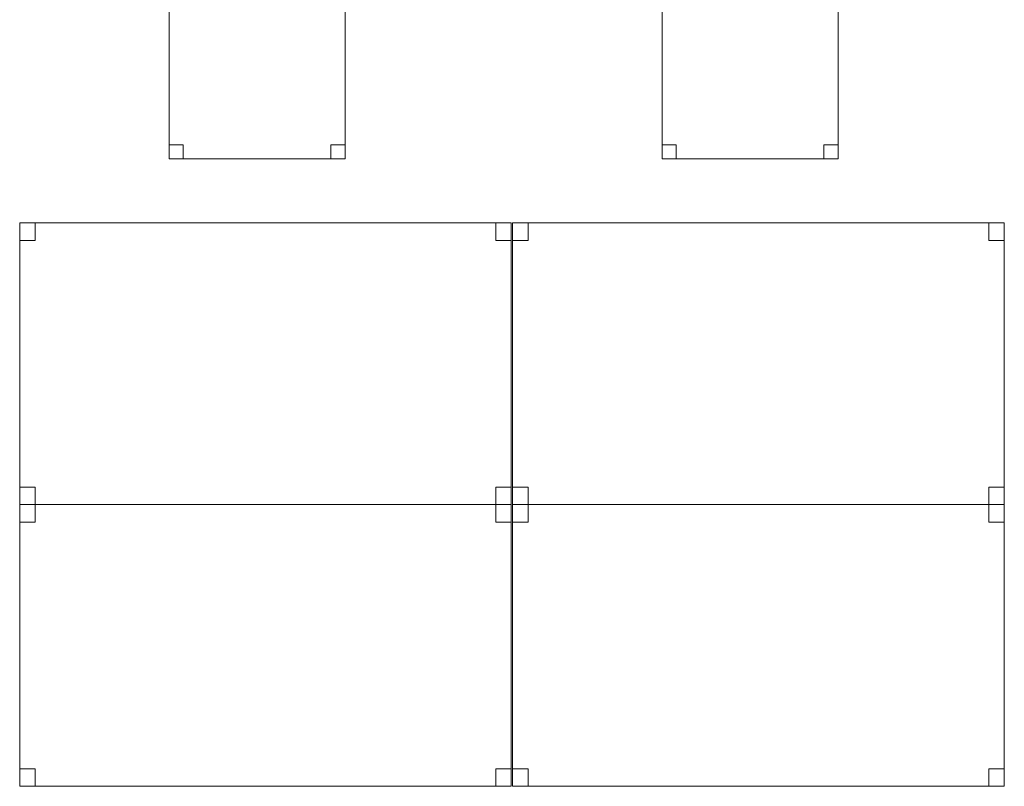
# Model space of a CAD drawing. Header units: metres. Extents: x 397.7 to 427.5, y 12.7 to 28.4.
# Tile 17 of 129: x 406.9 to 409.7, y 18.5 to 20.7. Entities that reach past the tile are written whole.
import ezdxf

# ---------------------------------------------------------------- set-up
doc = ezdxf.new("R2010")
doc.units = ezdxf.units.M
doc.layers.add('02_MOBILIARIO', color=7, linetype='Continuous', lineweight=18)
doc.layers.add('A-DETL-____-MBND', color=7, linetype='Continuous', lineweight=18)

# ---------------------------------------------------------------- blocks, each defined once
blk = doc.blocks.new('Family - Cadira d_Oficina_P4-153769-07_PCI_P4')
at = {"layer": 'A-DETL-____-MBND', "color": 253, "true_color": 0xaaaaaa}
for p, q in [((0, 0.47), (0, 0.5)), ((0, 0.5), (0.5, 0.5)), ((0.5, 0.5), (0, 0.5)), ((0, 0.5), (0, 0.47)), ((0, 0), (0, 0.5)), ((0, 0.5), (0.5, 0.5)), ((0.5, 0.5), (0, 0.5)), ((0, 0.5), (0, 0)), ((0, 0.46), (0, 0.5)), ((0, 0.5), (0.04, 0.5)), ((0.04, 0.5), (0, 0.5)), ((0, 0.5), (0, 0.46)), ((0.04, 0.5), (0.04, 0.46)), ((0.04, 0.46), (0.04, 0.5)), ((0.46, 0.46), (0.46, 0.5)), ((0.46, 0.5), (0.5, 0.5)), ((0.5, 0.5), (0.46, 0.5)), ((0.46, 0.5), (0.46, 0.46)), ((0.5, 0.5), (0.5, 0.47)), ((0.5, 0.47), (0.5, 0.5)), ((0.5, 0.5), (0.5, 0)), ((0.5, 0), (0.5, 0.5)), ((0.5, 0.5), (0.5, 0.46)), ((0.5, 0.46), (0.5, 0.5)), ((0.5, 0.47), (0, 0.47)), ((0, 0.47), (0.5, 0.47)), ((0.04, 0.46), (0, 0.46)), ((0, 0.46), (0.04, 0.46)), ((0.5, 0.46), (0.46, 0.46)), ((0.46, 0.46), (0.5, 0.46)), ((0, 0), (0, 0.04)), ((0, 0.04), (0.04, 0.04)), ((0.04, 0.04), (0, 0.04)), ((0, 0.04), (0, 0)), ((0.04, 0.04), (0.04, 0)), ((0.04, 0), (0.04, 0.04)), ((0.46, 0), (0.46, 0.04)), ((0.46, 0.04), (0.5, 0.04)), ((0.5, 0.04), (0.46, 0.04)), ((0.46, 0.04), (0.46, 0)), ((0.5, 0.04), (0.5, 0)), ((0.5, 0), (0.5, 0.04)), ((0.5, 0), (0, 0)), ((0, 0), (0.5, 0)), ((0.04, 0), (0, 0)), ((0, 0), (0.04, 0)), ((0.5, 0), (0.46, 0)), ((0.46, 0), (0.5, 0))]:
    blk.add_line(p, q, dxfattribs=at)
blk = doc.blocks.new('Family - Taula 140X80_P4-153848-07_PCI_P4')
at = {"layer": 'A-DETL-____-MBND', "color": 253, "true_color": 0xaaaaaa}
for p, q in [((0, 0.7501), (0, 0.8001)), ((0, 0.8001), (0.0437, 0.8001)), ((0.0437, 0.8001), (0, 0.8001)), ((0, 0.8001), (0, 0.7501)), ((0, 0), (0, 0.8001)), ((0, 0.8001), (1.3973, 0.8001)), ((1.3973, 0.8001), (0, 0.8001)), ((0, 0.8001), (0, 0)), ((0.0437, 0.8001), (0.0437, 0.7501)), ((0.0437, 0.7501), (0.0437, 0.8001)), ((1.3536, 0.7501), (1.3536, 0.8001)), ((1.3536, 0.8001), (1.3973, 0.8001)), ((1.3973, 0.8001), (1.3536, 0.8001)), ((1.3536, 0.8001), (1.3536, 0.7501)), ((1.3973, 0.8001), (1.3973, 0.7501)), ((1.3973, 0.7501), (1.3973, 0.8001)), ((1.3973, 0.8001), (1.3973, 0)), ((1.3973, 0), (1.3973, 0.8001)), ((0.0437, 0.7501), (0, 0.7501)), ((0, 0.7501), (0.0437, 0.7501)), ((1.3973, 0.7501), (1.3536, 0.7501)), ((1.3536, 0.7501), (1.3973, 0.7501)), ((0, 0), (0, 0.05)), ((0, 0.05), (0.0437, 0.05)), ((0.0437, 0.05), (0, 0.05)), ((0, 0.05), (0, 0)), ((0.0437, 0.05), (0.0437, 0)), ((0.0437, 0), (0.0437, 0.05)), ((1.3536, 0), (1.3536, 0.05)), ((1.3536, 0.05), (1.3973, 0.05)), ((1.3973, 0.05), (1.3536, 0.05)), ((1.3536, 0.05), (1.3536, 0)), ((1.3973, 0.05), (1.3973, 0)), ((1.3973, 0), (1.3973, 0.05)), ((0.0437, 0), (0, 0)), ((0, 0), (0.0437, 0)), ((1.3973, 0), (0, 0)), ((0, 0), (1.3973, 0)), ((1.3973, 0), (1.3536, 0)), ((1.3536, 0), (1.3973, 0))]:
    blk.add_line(p, q, dxfattribs=at)
blk = doc.blocks.new('Family - Cadira d_Oficina_P4-153909-07_PCI_P4')
at = {"layer": 'A-DETL-____-MBND', "color": 253, "true_color": 0xaaaaaa}
for p, q in [((0, 0.46), (0, 0.5)), ((0, 0.5), (0.04, 0.5)), ((0.04, 0.5), (0, 0.5)), ((0, 0.5), (0, 0.46)), ((0, 0), (0, 0.5)), ((0, 0.5), (0.5, 0.5)), ((0.5, 0.5), (0, 0.5)), ((0, 0.5), (0, 0)), ((0, 0.47), (0, 0.5)), ((0, 0.5), (0.5, 0.5)), ((0.5, 0.5), (0, 0.5)), ((0, 0.5), (0, 0.47)), ((0.04, 0.5), (0.04, 0.46)), ((0.04, 0.46), (0.04, 0.5)), ((0.46, 0.46), (0.46, 0.5)), ((0.46, 0.5), (0.5, 0.5)), ((0.5, 0.5), (0.46, 0.5)), ((0.46, 0.5), (0.46, 0.46)), ((0.5, 0.5), (0.5, 0.46)), ((0.5, 0.46), (0.5, 0.5)), ((0.5, 0.5), (0.5, 0)), ((0.5, 0), (0.5, 0.5)), ((0.5, 0.5), (0.5, 0.47)), ((0.5, 0.47), (0.5, 0.5)), ((0.5, 0.47), (0, 0.47)), ((0, 0.47), (0.5, 0.47)), ((0.04, 0.46), (0, 0.46)), ((0, 0.46), (0.04, 0.46)), ((0.5, 0.46), (0.46, 0.46)), ((0.46, 0.46), (0.5, 0.46)), ((0, 0), (0, 0.04)), ((0, 0.04), (0.04, 0.04)), ((0.04, 0.04), (0, 0.04)), ((0, 0.04), (0, 0)), ((0.04, 0.04), (0.04, 0)), ((0.04, 0), (0.04, 0.04)), ((0.46, 0), (0.46, 0.04)), ((0.46, 0.04), (0.5, 0.04)), ((0.5, 0.04), (0.46, 0.04)), ((0.46, 0.04), (0.46, 0)), ((0.5, 0.04), (0.5, 0)), ((0.5, 0), (0.5, 0.04)), ((0.04, 0), (0, 0)), ((0, 0), (0.04, 0)), ((0.5, 0), (0, 0)), ((0, 0), (0.5, 0)), ((0.5, 0), (0.46, 0)), ((0.46, 0), (0.5, 0))]:
    blk.add_line(p, q, dxfattribs=at)
blk = doc.blocks.new('Family - Taula 140X80_P4-154132-07_PCI_P4')
at = {"layer": 'A-DETL-____-MBND', "color": 253, "true_color": 0xaaaaaa}
for p, q in [((0, 0.8001), (0.0437, 0.8001)), ((0, 0.7501), (0, 0.8001)), ((0.0437, 0.8001), (0, 0.8001)), ((0, 0.8001), (0, 0.7501)), ((0, 0.8001), (1.3973, 0.8001)), ((0, 0), (0, 0.8001)), ((1.3973, 0.8001), (0, 0.8001)), ((0, 0.8001), (0, 0)), ((0.0437, 0.8001), (0.0437, 0.7501)), ((0.0437, 0.7501), (0.0437, 0.8001)), ((1.3536, 0.8001), (1.3973, 0.8001)), ((1.3536, 0.7501), (1.3536, 0.8001)), ((1.3973, 0.8001), (1.3536, 0.8001)), ((1.3536, 0.8001), (1.3536, 0.7501)), ((1.3973, 0.8001), (1.3973, 0.7501)), ((1.3973, 0.7501), (1.3973, 0.8001)), ((1.3973, 0.8001), (1.3973, 0)), ((1.3973, 0), (1.3973, 0.8001)), ((0.0437, 0.7501), (0, 0.7501)), ((0, 0.7501), (0.0437, 0.7501)), ((1.3973, 0.7501), (1.3536, 0.7501)), ((1.3536, 0.7501), (1.3973, 0.7501)), ((0, 0.05), (0.0437, 0.05)), ((0, 0), (0, 0.05)), ((0.0437, 0.05), (0, 0.05)), ((0, 0.05), (0, 0)), ((0.0437, 0.05), (0.0437, 0)), ((0.0437, 0), (0.0437, 0.05)), ((1.3536, 0.05), (1.3973, 0.05)), ((1.3536, 0), (1.3536, 0.05)), ((1.3973, 0.05), (1.3536, 0.05)), ((1.3536, 0.05), (1.3536, 0)), ((1.3973, 0.05), (1.3973, 0)), ((1.3973, 0), (1.3973, 0.05)), ((0.0437, 0), (0, 0)), ((0, 0), (0.0437, 0)), ((0, 0), (1.3973, 0)), ((1.3973, 0), (1.3536, 0)), ((1.3536, 0), (1.3973, 0)), ((1.3973, 0), (0, 0))]:
    blk.add_line(p, q, dxfattribs=at)
blk = doc.blocks.new('Family - Taula 140X80_P4-154164-07_PCI_P4')
at = {"layer": 'A-DETL-____-MBND', "color": 253, "true_color": 0xaaaaaa}
for p, q in [((0, 0.7501), (0, 0.8001)), ((0, 0.8001), (0.0437, 0.8001)), ((0.0437, 0.8001), (0, 0.8001)), ((0, 0.8001), (0, 0.7501)), ((0, 0), (0, 0.8001)), ((0, 0.8001), (1.3973, 0.8001)), ((1.3973, 0.8001), (0, 0.8001)), ((0, 0.8001), (0, 0)), ((0.0437, 0.8001), (0.0437, 0.7501)), ((0.0437, 0.7501), (0.0437, 0.8001)), ((1.3536, 0.7501), (1.3536, 0.8001)), ((1.3536, 0.8001), (1.3973, 0.8001)), ((1.3973, 0.8001), (1.3536, 0.8001)), ((1.3536, 0.8001), (1.3536, 0.7501)), ((1.3973, 0.8001), (1.3973, 0.7501)), ((1.3973, 0.7501), (1.3973, 0.8001)), ((1.3973, 0.8001), (1.3973, 0)), ((1.3973, 0), (1.3973, 0.8001)), ((0.0437, 0.7501), (0, 0.7501)), ((0, 0.7501), (0.0437, 0.7501)), ((1.3973, 0.7501), (1.3536, 0.7501)), ((1.3536, 0.7501), (1.3973, 0.7501)), ((0, 0), (0, 0.05)), ((0, 0.05), (0.0437, 0.05)), ((0.0437, 0.05), (0, 0.05)), ((0, 0.05), (0, 0)), ((0.0437, 0.05), (0.0437, 0)), ((0.0437, 0), (0.0437, 0.05)), ((1.3536, 0), (1.3536, 0.05)), ((1.3536, 0.05), (1.3973, 0.05)), ((1.3973, 0.05), (1.3536, 0.05)), ((1.3536, 0.05), (1.3536, 0)), ((1.3973, 0.05), (1.3973, 0)), ((1.3973, 0), (1.3973, 0.05)), ((0.0437, 0), (0, 0)), ((0, 0), (0.0437, 0)), ((1.3973, 0), (0, 0)), ((0, 0), (1.3973, 0)), ((1.3973, 0), (1.3536, 0)), ((1.3536, 0), (1.3973, 0))]:
    blk.add_line(p, q, dxfattribs=at)
blk = doc.blocks.new('Family - Taula 140X80_P4-154466-07_PCI_P4')
at = {"layer": 'A-DETL-____-MBND', "color": 253, "true_color": 0xaaaaaa}
for p, q in [((0, 0.8001), (0.0437, 0.8001)), ((0, 0.7501), (0, 0.8001)), ((0.0437, 0.8001), (0, 0.8001)), ((0, 0.8001), (0, 0.7501)), ((0, 0.8001), (1.3973, 0.8001)), ((0, 0), (0, 0.8001)), ((1.3973, 0.8001), (0, 0.8001)), ((0, 0.8001), (0, 0)), ((0.0437, 0.8001), (0.0437, 0.7501)), ((0.0437, 0.7501), (0.0437, 0.8001)), ((1.3536, 0.8001), (1.3973, 0.8001)), ((1.3536, 0.7501), (1.3536, 0.8001)), ((1.3973, 0.8001), (1.3536, 0.8001)), ((1.3536, 0.8001), (1.3536, 0.7501)), ((1.3973, 0.8001), (1.3973, 0.7501)), ((1.3973, 0.7501), (1.3973, 0.8001)), ((1.3973, 0.8001), (1.3973, 0)), ((1.3973, 0), (1.3973, 0.8001)), ((0.0437, 0.7501), (0, 0.7501)), ((0, 0.7501), (0.0437, 0.7501)), ((1.3973, 0.7501), (1.3536, 0.7501)), ((1.3536, 0.7501), (1.3973, 0.7501)), ((0, 0.05), (0.0437, 0.05)), ((0, 0), (0, 0.05)), ((0.0437, 0.05), (0, 0.05)), ((0, 0.05), (0, 0)), ((0.0437, 0.05), (0.0437, 0)), ((0.0437, 0), (0.0437, 0.05)), ((1.3536, 0.05), (1.3973, 0.05)), ((1.3536, 0), (1.3536, 0.05)), ((1.3973, 0.05), (1.3536, 0.05)), ((1.3536, 0.05), (1.3536, 0)), ((1.3973, 0.05), (1.3973, 0)), ((1.3973, 0), (1.3973, 0.05)), ((0, 0), (1.3973, 0)), ((0.0437, 0), (0, 0)), ((0, 0), (0.0437, 0)), ((1.3973, 0), (1.3536, 0)), ((1.3536, 0), (1.3973, 0)), ((1.3973, 0), (0, 0))]:
    blk.add_line(p, q, dxfattribs=at)
blk = doc.blocks.new('LONDR55-XX_ZZ-ARQ-CAA-M3D-Londres55_ifc-1-07_PCI_P4')
at = {"layer": '02_MOBILIARIO', "color": 253, "lineweight": 18, "true_color": 0xaaaaaa}
for name, p in [('Family - Cadira d_Oficina_P4-153769-07_PCI_P4', (407.3616, 20.2923)), ('Family - Cadira d_Oficina_P4-153909-07_PCI_P4', (408.7628, 20.2923)), ('Family - Taula 140X80_P4-154466-07_PCI_P4', (406.937, 19.31)), ('Family - Taula 140X80_P4-154132-07_PCI_P4', (408.3381, 19.31)), ('Family - Taula 140X80_P4-154164-07_PCI_P4', (406.937, 18.51)), ('Family - Taula 140X80_P4-153848-07_PCI_P4', (408.3381, 18.51))]:
    blk.add_blockref(name, p, dxfattribs=at)

msp = doc.modelspace()

# ---------------------------------------------------------------- block references
at = {"lineweight": 5}
msp.add_blockref('LONDR55-XX_ZZ-ARQ-CAA-M3D-Londres55_ifc-1-07_PCI_P4', (0, 0), dxfattribs=at)

doc.saveas('drawing.dxf')
